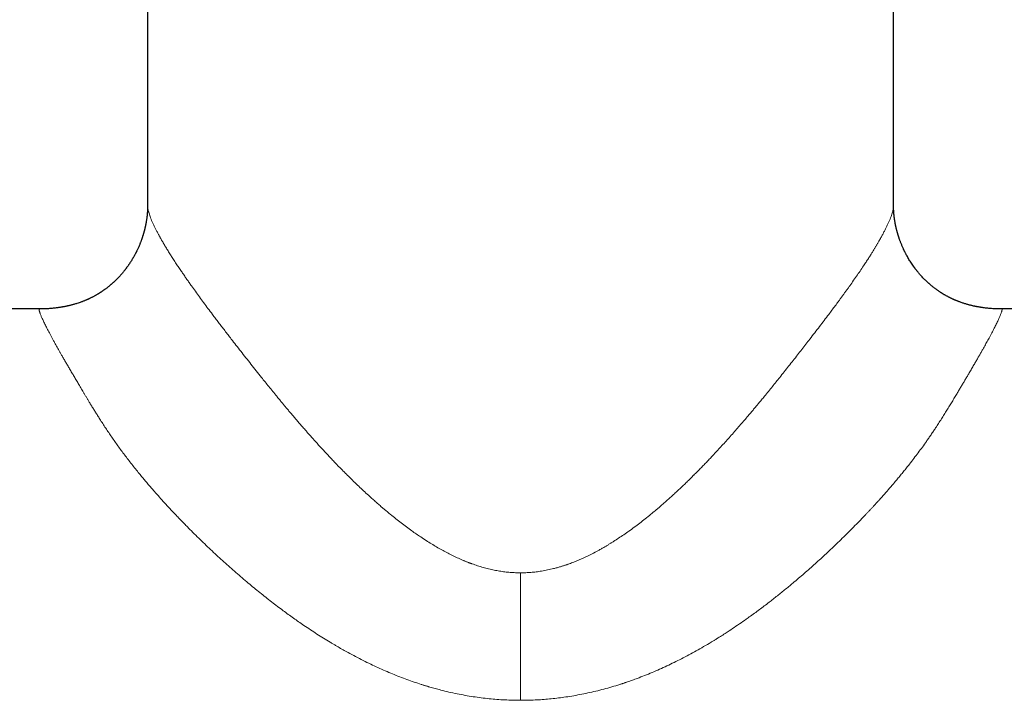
# Model space of a CAD drawing. Header units: millimetres. Extents: x 8 to 1109, y 12 to 695.
# Tile 18 of 38: x 533 to 605, y 595 to 645. Entities that reach past the tile are written whole.
import ezdxf

# ---------------------------------------------------------------- set-up
doc = ezdxf.new("R2010")
doc.units = ezdxf.units.MM

msp = doc.modelspace()

# ---------------------------------------------------------------- linework, layer by layer
at = {"color": 7, "linetype": 'Continuous', "lineweight": 30}
for p, q in [((542, 659.856), (542, 631.082)), ((597, 631.081), (597, 659.856)), ((596.999, 631.081), (596.999, 631.081)), ((534.026, 623.472), (502.5, 623.472)), ((534.026, 623.472), (534.041, 623.472)), ((636.5, 623.472), (604.974, 623.472))]:
    msp.add_line(p, q, dxfattribs=at)
at = {"color": 252, "linetype": 'Continuous', "lineweight": 0}
msp.add_line((569.5, 604.015), (569.5, 594.618), dxfattribs=at)
at = {"color": 7, "linetype": 'Continuous', "lineweight": 30}
for points, knots in [([(542, 631.083), (542, 631.066), (542, 631.036), (542, 630.995), (541.999, 630.962), (541.999, 630.938), (541.998, 630.916), (541.998, 630.896), (541.996, 630.862), (541.995, 630.817), (541.992, 630.764), (541.99, 630.711), (541.986, 630.659), (541.983, 630.611), (541.98, 630.571), (541.977, 630.533), (541.974, 630.494), (541.97, 630.454), (541.966, 630.415), (541.962, 630.378), (541.958, 630.338), (541.953, 630.292), (541.946, 630.234), (541.937, 630.167), (541.927, 630.092), (541.915, 630.015), (541.903, 629.939), (541.89, 629.865), (541.877, 629.792), (541.866, 629.731), (541.856, 629.683), (541.849, 629.647), (541.842, 629.616), (541.836, 629.586), (541.829, 629.554), (541.821, 629.514), (541.81, 629.466), (541.797, 629.413), (541.784, 629.358), (541.771, 629.306), (541.758, 629.256), (541.746, 629.208), (541.733, 629.162), (541.722, 629.12), (541.71, 629.077), (541.696, 629.028), (541.68, 628.973), (541.662, 628.913), (541.643, 628.852), (541.624, 628.795), (541.609, 628.748), (541.597, 628.711), (541.585, 628.675), (541.571, 628.635), (541.553, 628.584), (541.53, 628.52), (541.503, 628.448), (541.475, 628.373), (541.446, 628.298), (541.41, 628.211), (541.369, 628.112), (541.322, 628.004), (541.277, 627.905), (541.236, 627.817), (541.202, 627.747), (541.173, 627.687), (541.145, 627.631), (541.112, 627.567), (541.075, 627.497), (541.008, 627.371), (540.907, 627.192), (540.769, 626.966), (540.658, 626.798), (540.581, 626.685), (540.54, 626.626), (540.498, 626.568), (540.457, 626.513), (540.42, 626.463), (540.39, 626.422), (540.367, 626.392), (540.346, 626.365), (540.322, 626.334), (540.289, 626.293), (540.248, 626.24), (540.196, 626.177), (540.103, 626.065), (539.967, 625.91), (539.828, 625.763), (539.728, 625.66), (539.669, 625.601), (539.611, 625.545), (539.558, 625.495), (539.517, 625.456), (539.486, 625.428), (539.464, 625.407), (539.443, 625.389), (539.421, 625.369), (539.395, 625.345), (539.36, 625.315), (539.318, 625.279), (539.271, 625.238), (539.223, 625.197), (539.164, 625.149), (539.097, 625.094), (539.021, 625.035), (538.948, 624.979), (538.884, 624.932), (538.829, 624.892), (538.782, 624.858), (538.732, 624.823), (538.681, 624.787), (538.627, 624.751), (538.575, 624.716), (538.528, 624.686), (538.489, 624.661), (538.459, 624.642), (538.433, 624.625), (538.406, 624.608), (538.373, 624.588), (538.329, 624.562), (538.273, 624.528), (538.205, 624.489), (538.134, 624.449), (538.063, 624.41), (537.994, 624.372), (537.925, 624.336), (537.858, 624.302), (537.791, 624.269), (537.727, 624.238), (537.666, 624.209), (537.612, 624.185), (537.565, 624.164), (537.525, 624.146), (537.483, 624.128), (537.434, 624.106), (537.37, 624.08), (537.295, 624.049), (537.211, 624.016), (537.096, 623.973), (536.956, 623.923), (536.806, 623.874), (536.675, 623.833), (536.565, 623.801), (536.465, 623.774), (536.374, 623.75), (536.287, 623.728), (536.198, 623.706), (536.109, 623.686), (536.021, 623.667), (535.938, 623.65), (535.855, 623.634), (535.775, 623.619), (535.687, 623.603), (535.592, 623.587), (535.489, 623.571), (535.373, 623.554), (535.243, 623.537), (535.103, 623.521), (534.961, 623.507), (534.824, 623.496), (534.693, 623.487), (534.569, 623.48), (534.459, 623.475), (534.366, 623.471), (534.303, 623.47), (534.259, 623.469), (534.229, 623.468), (534.201, 623.468), (534.176, 623.468), (534.153, 623.468), (534.131, 623.469), (534.112, 623.469), (534.091, 623.47), (534.072, 623.471), (534.054, 623.472), (534.045, 623.472), (534.04, 623.472)], [0, 0, 0, 0, 0.005733, 0.010449, 0.014144, 0.016815, 0.018878, 0.021099, 0.023495, 0.030007, 0.035318, 0.040411, 0.046212, 0.051016, 0.054647, 0.057952, 0.061904, 0.06589, 0.069507, 0.072843, 0.076278, 0.080611, 0.085703, 0.0918, 0.098666, 0.105478, 0.112051, 0.118506, 0.124846, 0.130665, 0.134162, 0.137229, 0.139867, 0.142087, 0.144651, 0.148019, 0.151933, 0.15656, 0.161276, 0.165584, 0.169486, 0.173872, 0.177596, 0.18078, 0.184286, 0.188279, 0.19276, 0.197728, 0.203117, 0.207909, 0.211762, 0.214676, 0.217208, 0.220483, 0.224533, 0.229884, 0.236105, 0.242413, 0.248586, 0.254626, 0.264124, 0.273272, 0.281819, 0.289232, 0.295495, 0.299765, 0.304516, 0.309944, 0.316048, 0.322698, 0.34274, 0.36296, 0.383302, 0.388752, 0.394207, 0.399668, 0.405121, 0.409949, 0.413822, 0.416741, 0.418751, 0.421657, 0.425673, 0.430798, 0.437031, 0.444373, 0.464281, 0.484492, 0.490908, 0.497355, 0.503784, 0.509447, 0.514097, 0.516939, 0.5192, 0.521044, 0.523296, 0.526072, 0.529373, 0.533937, 0.538993, 0.543908, 0.548648, 0.556674, 0.564139, 0.571067, 0.578215, 0.582557, 0.587088, 0.591807, 0.596715, 0.601814, 0.606959, 0.61144, 0.614881, 0.617681, 0.619846, 0.622151, 0.62515, 0.628846, 0.634276, 0.640677, 0.647195, 0.653565, 0.659788, 0.665863, 0.67179, 0.677567, 0.683436, 0.688773, 0.693462, 0.697502, 0.700888, 0.703864, 0.70825, 0.713672, 0.720138, 0.7275, 0.734882, 0.749046, 0.762764, 0.77259, 0.781714, 0.789851, 0.797001, 0.803496, 0.810439, 0.817777, 0.824094, 0.830372, 0.836716, 0.843243, 0.850101, 0.857368, 0.865099, 0.873345, 0.883456, 0.89428, 0.904937, 0.915163, 0.924949, 0.934286, 0.942977, 0.949476, 0.954877, 0.957162, 0.959312, 0.96154, 0.963995, 0.96679, 0.970002, 0.973683, 0.977866, 0.984264, 0.991634, 1, 1, 1, 1]), ([(604.989, 623.466), (604.924, 623.466), (604.797, 623.467), (604.608, 623.472), (604.419, 623.48), (604.224, 623.492), (604.05, 623.506), (603.9, 623.521), (603.779, 623.534), (603.662, 623.549), (603.552, 623.564), (603.449, 623.58), (603.354, 623.596), (603.265, 623.611), (603.184, 623.626), (603.105, 623.641), (603.025, 623.658), (602.941, 623.675), (602.854, 623.694), (602.768, 623.715), (602.684, 623.735), (602.601, 623.756), (602.513, 623.779), (602.418, 623.806), (602.317, 623.836), (602.213, 623.868), (602.105, 623.903), (601.995, 623.941), (601.895, 623.976), (601.806, 624.01), (601.731, 624.039), (601.661, 624.067), (601.599, 624.092), (601.548, 624.114), (601.504, 624.133), (601.462, 624.152), (601.413, 624.173), (601.354, 624.2), (601.286, 624.232), (601.211, 624.268), (601.136, 624.306), (601.063, 624.343), (600.993, 624.379), (600.922, 624.417), (600.85, 624.457), (600.778, 624.498), (600.716, 624.535), (600.664, 624.566), (600.626, 624.589), (600.594, 624.608), (600.568, 624.625), (600.543, 624.64), (600.51, 624.662), (600.463, 624.691), (600.404, 624.73), (600.34, 624.773), (600.266, 624.824), (600.186, 624.881), (600.103, 624.941), (600.029, 624.997), (599.958, 625.052), (599.883, 625.11), (599.814, 625.167), (599.75, 625.22), (599.695, 625.267), (599.644, 625.311), (599.601, 625.349), (599.567, 625.38), (599.538, 625.406), (599.508, 625.433), (599.471, 625.468), (599.425, 625.511), (599.372, 625.561), (599.266, 625.666), (599.112, 625.824), (598.963, 625.989), (598.863, 626.106), (598.811, 626.169), (598.765, 626.226), (598.726, 626.274), (598.695, 626.313), (598.671, 626.343), (598.654, 626.365), (598.637, 626.388), (598.616, 626.415), (598.589, 626.45), (598.557, 626.494), (598.461, 626.624), (598.317, 626.831), (598.137, 627.117), (598.015, 627.33), (597.936, 627.476), (597.897, 627.55), (597.862, 627.618), (597.832, 627.677), (597.804, 627.734), (597.776, 627.793), (597.742, 627.862), (597.705, 627.945), (597.663, 628.037), (597.621, 628.136), (597.578, 628.239), (597.539, 628.337), (597.504, 628.428), (597.474, 628.508), (597.449, 628.58), (597.429, 628.637), (597.414, 628.678), (597.403, 628.711), (597.391, 628.747), (597.376, 628.794), (597.356, 628.855), (597.335, 628.924), (597.315, 628.99), (597.298, 629.05), (597.283, 629.101), (597.269, 629.152), (597.254, 629.208), (597.237, 629.276), (597.22, 629.343), (597.204, 629.406), (597.192, 629.457), (597.182, 629.503), (597.173, 629.544), (597.165, 629.578), (597.159, 629.61), (597.152, 629.643), (597.144, 629.681), (597.136, 629.725), (597.125, 629.778), (597.114, 629.839), (597.102, 629.907), (597.091, 629.976), (597.08, 630.045), (597.07, 630.115), (597.061, 630.181), (597.053, 630.242), (597.047, 630.296), (597.041, 630.344), (597.036, 630.388), (597.032, 630.433), (597.028, 630.477), (597.024, 630.518), (597.021, 630.554), (597.019, 630.585), (597.017, 630.617), (597.014, 630.654), (597.011, 630.694), (597.009, 630.733), (597.007, 630.768), (597.006, 630.802), (597.004, 630.84), (597.003, 630.874), (597.002, 630.903), (597.002, 630.927), (597.001, 630.953), (597, 630.986), (597, 631.031), (597, 631.064), (597, 631.083)], [0, 0, 0, 0, 0.014747, 0.029089, 0.04314, 0.057921, 0.073752, 0.083084, 0.092584, 0.101576, 0.11001, 0.117927, 0.125371, 0.132393, 0.139013, 0.145384, 0.151638, 0.157875, 0.164957, 0.172011, 0.178577, 0.184953, 0.192156, 0.200271, 0.208755, 0.217778, 0.227005, 0.236431, 0.246058, 0.252706, 0.259429, 0.265624, 0.270987, 0.275524, 0.279238, 0.282477, 0.286806, 0.292037, 0.298166, 0.30509, 0.31231, 0.3185, 0.324846, 0.331348, 0.338006, 0.344819, 0.351278, 0.355591, 0.359233, 0.362205, 0.364509, 0.366629, 0.369354, 0.374049, 0.379881, 0.386299, 0.392444, 0.401527, 0.409914, 0.416826, 0.423849, 0.431412, 0.439514, 0.445215, 0.451155, 0.456734, 0.461319, 0.464911, 0.46759, 0.470602, 0.474589, 0.479551, 0.485487, 0.491909, 0.514881, 0.537473, 0.544497, 0.551068, 0.556789, 0.56166, 0.565682, 0.568447, 0.57059, 0.572443, 0.575062, 0.578526, 0.582835, 0.587911, 0.616486, 0.641856, 0.666973, 0.674098, 0.680782, 0.686721, 0.691913, 0.696468, 0.701512, 0.707339, 0.714653, 0.722802, 0.731298, 0.740082, 0.749156, 0.756208, 0.763304, 0.769457, 0.77445, 0.777559, 0.779995, 0.78283, 0.786531, 0.792068, 0.798273, 0.803888, 0.808864, 0.813203, 0.816937, 0.821626, 0.827401, 0.834263, 0.838815, 0.843419, 0.847382, 0.850682, 0.853745, 0.856155, 0.858968, 0.862283, 0.866099, 0.870417, 0.8763, 0.882311, 0.888422, 0.894634, 0.900946, 0.907189, 0.912671, 0.917741, 0.922103, 0.926248, 0.930385, 0.935027, 0.93906, 0.942589, 0.945497, 0.94844, 0.952218, 0.956731, 0.96098, 0.964279, 0.967816, 0.971999, 0.976474, 0.97919, 0.981679, 0.98431, 0.988204, 0.993436, 1, 1, 1, 1]), ([(604.974, 623.472), (604.98, 623.472), (604.986, 623.472), (604.989, 623.466), (604.989, 623.466)], [0, 0, 0, 0, 0.964695, 1, 1, 1, 1])]:
    msp.add_open_spline(points, degree=3, knots=knots, dxfattribs=at)
at = {"color": 252, "linetype": 'Continuous', "lineweight": 0}
for points, knots in [([(542, 631.082), (542, 631.079), (541.999, 631.049), (542.004, 630.986), (542.015, 630.891), (542.033, 630.788), (542.061, 630.667), (542.101, 630.526), (542.154, 630.361), (542.219, 630.185), (542.296, 629.995), (542.384, 629.793), (542.48, 629.588), (542.582, 629.38), (542.688, 629.172), (542.776, 629.006), (542.84, 628.888), (542.877, 628.821), (542.914, 628.753), (542.952, 628.685), (542.991, 628.616), (543.031, 628.546), (543.071, 628.475), (543.147, 628.344), (543.262, 628.149), (543.422, 627.883), (543.592, 627.608), (543.772, 627.323), (543.961, 627.029), (544.152, 626.738), (544.344, 626.45), (544.535, 626.168), (544.693, 625.938), (544.814, 625.763), (544.896, 625.647), (544.978, 625.529), (545.062, 625.41), (545.147, 625.29), (545.298, 625.077), (545.521, 624.767), (545.821, 624.354), (546.131, 623.932), (546.452, 623.502), (546.743, 623.113), (547.004, 622.769), (547.229, 622.473), (547.458, 622.172), (547.692, 621.868), (547.929, 621.56), (548.202, 621.206), (548.516, 620.802), (548.873, 620.344), (549.242, 619.872), (549.622, 619.39), (550.007, 618.904), (550.354, 618.469), (550.663, 618.084), (550.938, 617.743), (551.224, 617.391), (551.449, 617.116), (551.608, 616.923), (551.698, 616.814), (551.788, 616.704), (551.878, 616.595), (551.96, 616.496), (552.067, 616.367), (552.205, 616.203), (552.379, 615.994), (552.562, 615.777), (552.753, 615.552), (552.954, 615.316), (553.165, 615.07), (553.386, 614.814), (553.568, 614.606), (553.706, 614.449), (553.798, 614.344), (553.891, 614.238), (553.986, 614.131), (554.082, 614.023), (554.175, 613.919), (554.388, 613.681), (554.64, 613.402), (554.937, 613.079), (555.15, 612.849), (555.367, 612.617), (555.587, 612.383), (555.902, 612.052), (556.165, 611.782), (556.371, 611.573), (556.428, 611.515), (556.485, 611.457), (556.543, 611.399), (556.6, 611.342), (556.658, 611.284), (556.823, 611.119), (557.093, 610.853), (557.466, 610.491), (557.83, 610.146), (558.185, 609.817), (558.501, 609.53), (558.778, 609.282), (559.018, 609.071), (559.198, 608.916), (559.317, 608.814), (559.377, 608.762), (559.438, 608.711), (559.505, 608.654), (559.657, 608.526), (559.923, 608.306), (560.296, 608.006), (560.694, 607.695), (561.086, 607.399), (561.456, 607.129), (561.804, 606.883), (562.049, 606.716), (562.208, 606.61), (562.28, 606.562), (562.352, 606.514), (562.424, 606.467), (562.496, 606.421), (562.567, 606.375), (562.742, 606.264), (563.019, 606.092), (563.4, 605.867), (563.777, 605.655), (564.149, 605.458), (564.528, 605.268), (564.914, 605.086), (565.205, 604.96), (565.388, 604.884), (565.464, 604.853), (565.54, 604.823), (565.616, 604.793), (565.691, 604.764), (565.766, 604.735), (565.841, 604.708), (566.028, 604.639), (566.326, 604.537), (566.736, 604.413), (567.144, 604.306), (567.548, 604.215), (567.948, 604.141), (568.342, 604.085), (568.731, 604.045), (569.116, 604.02), (569.373, 604.017), (569.5, 604.015)], [0, 0, 0, 0, 0.001203, 0.010354, 0.019506, 0.028661, 0.037824, 0.049315, 0.06082, 0.072345, 0.083898, 0.095484, 0.10711, 0.117379, 0.127689, 0.138044, 0.141104, 0.144169, 0.147237, 0.150311, 0.153389, 0.156472, 0.15956, 0.162653, 0.173491, 0.1844, 0.195384, 0.206448, 0.217596, 0.22883, 0.238793, 0.248828, 0.258939, 0.262933, 0.266939, 0.270957, 0.274987, 0.279031, 0.283087, 0.29644, 0.309856, 0.323341, 0.3369, 0.350537, 0.359511, 0.368521, 0.37757, 0.386658, 0.395787, 0.404958, 0.417901, 0.431127, 0.44464, 0.458443, 0.472307, 0.485838, 0.495115, 0.504669, 0.5145, 0.524607, 0.527625, 0.530667, 0.533732, 0.536821, 0.539743, 0.542014, 0.547592, 0.553488, 0.559474, 0.565754, 0.572331, 0.579203, 0.58637, 0.593833, 0.596724, 0.599657, 0.602633, 0.60565, 0.60871, 0.61181, 0.61444, 0.628909, 0.635486, 0.642063, 0.64864, 0.655413, 0.662233, 0.677275, 0.678967, 0.680659, 0.682351, 0.684045, 0.685739, 0.687433, 0.689129, 0.700317, 0.711122, 0.721543, 0.731582, 0.741239, 0.748077, 0.75471, 0.761138, 0.762801, 0.764449, 0.766083, 0.767711, 0.769909, 0.778434, 0.789173, 0.79961, 0.809747, 0.819585, 0.827996, 0.836178, 0.837984, 0.839777, 0.84156, 0.843331, 0.84509, 0.846839, 0.848575, 0.857927, 0.867054, 0.875962, 0.884653, 0.89313, 0.902213, 0.911048, 0.912755, 0.914452, 0.91614, 0.917819, 0.919489, 0.92115, 0.922802, 0.924444, 0.93344, 0.942278, 0.950966, 0.959516, 0.967937, 0.976094, 0.98415, 0.992114, 1, 1, 1, 1]), ([(596.999, 631.081), (596.999, 631.067), (597, 631.021), (596.991, 630.93), (596.972, 630.81), (596.941, 630.675), (596.899, 630.526), (596.846, 630.361), (596.781, 630.185), (596.704, 629.995), (596.616, 629.793), (596.518, 629.583), (596.411, 629.366), (596.296, 629.142), (596.171, 628.907), (596.035, 628.661), (595.923, 628.465), (595.841, 628.325), (595.794, 628.245), (595.746, 628.164), (595.697, 628.082), (595.647, 627.999), (595.573, 627.876), (595.473, 627.713), (595.336, 627.493), (595.184, 627.253), (595.015, 626.993), (594.819, 626.695), (594.592, 626.355), (594.331, 625.973), (594.056, 625.577), (593.822, 625.245), (593.634, 624.982), (593.498, 624.793), (593.36, 624.602), (593.219, 624.409), (593.076, 624.214), (592.903, 623.979), (592.699, 623.704), (592.461, 623.385), (592.19, 623.025), (591.884, 622.621), (591.542, 622.172), (591.19, 621.714), (590.854, 621.279), (590.535, 620.867), (590.231, 620.477), (589.918, 620.077), (589.596, 619.667), (589.268, 619.251), (588.937, 618.834), (588.628, 618.447), (588.337, 618.084), (588.062, 617.743), (587.776, 617.391), (587.545, 617.109), (587.374, 616.901), (587.266, 616.77), (587.157, 616.637), (587.054, 616.513), (586.928, 616.362), (586.776, 616.18), (586.57, 615.934), (586.335, 615.656), (586.069, 615.344), (585.79, 615.019), (585.498, 614.682), (585.192, 614.333), (584.883, 613.983), (584.576, 613.641), (584.178, 613.203), (583.846, 612.844), (583.576, 612.556), (583.47, 612.444), (583.361, 612.329), (583.253, 612.216), (583.106, 612.062), (582.921, 611.871), (582.7, 611.645), (582.49, 611.432), (582.336, 611.278), (582.236, 611.178), (582.188, 611.13), (582.14, 611.083), (582.092, 611.035), (582.044, 610.988), (581.996, 610.941), (581.878, 610.825), (581.7, 610.652), (581.463, 610.424), (581.225, 610.199), (580.977, 609.967), (580.72, 609.73), (580.468, 609.502), (580.222, 609.282), (579.981, 609.071), (579.802, 608.916), (579.683, 608.814), (579.623, 608.762), (579.562, 608.711), (579.495, 608.654), (579.343, 608.526), (579.074, 608.304), (578.696, 607.999), (578.29, 607.682), (577.891, 607.381), (577.499, 607.096), (577.114, 606.826), (576.737, 606.571), (576.457, 606.39), (576.276, 606.275), (576.189, 606.221), (576.103, 606.168), (576.017, 606.116), (575.931, 606.064), (575.846, 606.012), (575.711, 605.933), (575.528, 605.827), (575.237, 605.663), (574.889, 605.477), (574.499, 605.28), (574.127, 605.106), (573.776, 604.951), (573.429, 604.809), (573.168, 604.71), (572.991, 604.647), (572.899, 604.615), (572.806, 604.583), (572.714, 604.553), (572.622, 604.523), (572.53, 604.494), (572.385, 604.45), (572.187, 604.393), (571.871, 604.31), (571.493, 604.223), (571.066, 604.143), (570.658, 604.085), (570.269, 604.045), (569.884, 604.02), (569.627, 604.017), (569.5, 604.015)], [0, 0, 0, 0, 0.004867, 0.015848, 0.026833, 0.037827, 0.049318, 0.060823, 0.072349, 0.083901, 0.095487, 0.107113, 0.118118, 0.129169, 0.140272, 0.151432, 0.162654, 0.166046, 0.169444, 0.172849, 0.176261, 0.17968, 0.183107, 0.191212, 0.199361, 0.209119, 0.218942, 0.228833, 0.242192, 0.255683, 0.269313, 0.283088, 0.289312, 0.295549, 0.3018, 0.308065, 0.314345, 0.320641, 0.330566, 0.340531, 0.35054, 0.364014, 0.377572, 0.391219, 0.404959, 0.416036, 0.427321, 0.438816, 0.450522, 0.462441, 0.474202, 0.48584, 0.495117, 0.504671, 0.514501, 0.524609, 0.528233, 0.531891, 0.535584, 0.5393, 0.54227, 0.548268, 0.554484, 0.562834, 0.571549, 0.580627, 0.59007, 0.599878, 0.61005, 0.619574, 0.628919, 0.647327, 0.650311, 0.653699, 0.657022, 0.660281, 0.663475, 0.670372, 0.676946, 0.683199, 0.689129, 0.690553, 0.691972, 0.693384, 0.694791, 0.696191, 0.697586, 0.698974, 0.706502, 0.713069, 0.719491, 0.726947, 0.734196, 0.74124, 0.748078, 0.754711, 0.761139, 0.762801, 0.76445, 0.766084, 0.767711, 0.76991, 0.778435, 0.78939, 0.800031, 0.810359, 0.820376, 0.830083, 0.839482, 0.848575, 0.850689, 0.852792, 0.854884, 0.856965, 0.859034, 0.861092, 0.863139, 0.868711, 0.874199, 0.883794, 0.893131, 0.901252, 0.909176, 0.916905, 0.924444, 0.926473, 0.928494, 0.930507, 0.932512, 0.934509, 0.936498, 0.938479, 0.943888, 0.94924, 0.958667, 0.967938, 0.976095, 0.98415, 0.992114, 1, 1, 1, 1]), ([(569.5, 594.618), (569.307, 594.62), (568.92, 594.623), (568.339, 594.646), (567.758, 594.683), (567.175, 594.735), (566.591, 594.802), (566.006, 594.884), (565.414, 594.982), (564.817, 595.096), (564.213, 595.227), (563.677, 595.358), (563.209, 595.482), (562.913, 595.566), (562.72, 595.623), (562.63, 595.649), (562.54, 595.676), (562.45, 595.704), (562.36, 595.732), (562.27, 595.76), (562.033, 595.835), (561.649, 595.962), (561.119, 596.149), (560.587, 596.349), (560.054, 596.562), (559.519, 596.788), (558.982, 597.026), (558.439, 597.28), (557.889, 597.55), (557.333, 597.836), (556.839, 598.101), (556.407, 598.342), (556.129, 598.501), (555.941, 598.61), (555.844, 598.667), (555.747, 598.724), (555.65, 598.781), (555.553, 598.84), (555.326, 598.976), (554.969, 599.195), (554.485, 599.501), (553.999, 599.818), (553.549, 600.121), (553.132, 600.408), (552.749, 600.677), (552.372, 600.948), (551.979, 601.237), (551.569, 601.543), (551.138, 601.873), (550.707, 602.21), (550.277, 602.553), (549.849, 602.902), (549.411, 603.265), (548.966, 603.642), (548.515, 604.031), (548.068, 604.425), (547.626, 604.821), (547.188, 605.222), (546.752, 605.627), (546.314, 606.042), (545.876, 606.465), (545.442, 606.891), (545.115, 607.218), (544.892, 607.444), (544.769, 607.57), (544.647, 607.695), (544.525, 607.82), (544.404, 607.945), (544.284, 608.07), (544.165, 608.195), (543.949, 608.422), (543.642, 608.749), (543.249, 609.176), (542.867, 609.598), (542.542, 609.965), (542.269, 610.278), (542.047, 610.537), (541.828, 610.795), (541.608, 611.058), (541.366, 611.351), (541.105, 611.673), (540.832, 612.018), (540.566, 612.359), (540.309, 612.698), (540.059, 613.034), (539.816, 613.366), (539.582, 613.695), (539.354, 614.023), (539.131, 614.351), (538.91, 614.682), (538.692, 615.015), (538.492, 615.325), (538.311, 615.61), (538.152, 615.866), (537.997, 616.115), (537.847, 616.361), (537.711, 616.583), (537.591, 616.783), (537.484, 616.96), (537.378, 617.137), (537.274, 617.311), (537.173, 617.482), (537.074, 617.649), (536.978, 617.81), (536.887, 617.965), (536.799, 618.113), (536.712, 618.261), (536.626, 618.407), (536.541, 618.552), (536.428, 618.743), (536.29, 618.978), (536.13, 619.252), (535.977, 619.516), (535.83, 619.77), (535.699, 619.998), (535.583, 620.201), (535.481, 620.38), (535.382, 620.555), (535.285, 620.728), (535.181, 620.915), (535.072, 621.113), (534.961, 621.317), (534.855, 621.512), (534.757, 621.699), (534.664, 621.876), (534.578, 622.044), (534.497, 622.203), (534.422, 622.354), (534.354, 622.497), (534.291, 622.63), (534.234, 622.754), (534.184, 622.867), (534.14, 622.971), (534.103, 623.065), (534.071, 623.149), (534.044, 623.227), (534.022, 623.299), (534.007, 623.361), (534, 623.41), (534, 623.445), (534.008, 623.468), (534.02, 623.47), (534.026, 623.472)], [0, 0, 0, 0, 0.009714, 0.019454, 0.029226, 0.039038, 0.048896, 0.058807, 0.068778, 0.079085, 0.089469, 0.099937, 0.106896, 0.113896, 0.115474, 0.117053, 0.118635, 0.120219, 0.121806, 0.123394, 0.124985, 0.134351, 0.143815, 0.153381, 0.163053, 0.172834, 0.182727, 0.192736, 0.203137, 0.213666, 0.224328, 0.231438, 0.238609, 0.240497, 0.242389, 0.244285, 0.246186, 0.248091, 0.25, 0.259537, 0.26917, 0.2789, 0.288728, 0.29652, 0.304375, 0.312294, 0.31987, 0.328924, 0.338031, 0.347191, 0.356405, 0.365675, 0.375001, 0.385017, 0.395025, 0.405027, 0.415023, 0.425016, 0.435005, 0.445163, 0.455577, 0.465908, 0.476157, 0.479162, 0.482159, 0.48515, 0.488134, 0.491111, 0.494081, 0.497045, 0.500002, 0.510181, 0.520216, 0.530111, 0.539866, 0.545927, 0.551934, 0.557888, 0.563894, 0.570232, 0.578254, 0.586206, 0.594091, 0.60191, 0.609665, 0.617358, 0.624989, 0.632555, 0.640219, 0.647984, 0.655849, 0.663817, 0.670151, 0.676422, 0.682381, 0.688428, 0.694565, 0.699002, 0.703485, 0.708014, 0.712584, 0.716973, 0.721365, 0.72576, 0.729793, 0.733829, 0.737868, 0.741911, 0.745957, 0.750006, 0.758159, 0.766221, 0.774192, 0.782073, 0.789866, 0.795927, 0.801934, 0.807888, 0.813873, 0.820123, 0.828063, 0.835968, 0.843839, 0.851677, 0.859483, 0.867258, 0.875005, 0.882834, 0.890663, 0.898494, 0.906327, 0.914166, 0.92187, 0.929581, 0.937301, 0.944857, 0.953898, 0.962996, 0.972153, 0.981372, 0.990653, 1, 1, 1, 1]), ([(604.989, 623.466), (604.992, 623.461), (604.998, 623.453), (605.001, 623.426), (604.998, 623.39), (604.989, 623.345), (604.975, 623.29), (604.956, 623.226), (604.93, 623.153), (604.899, 623.069), (604.861, 622.974), (604.817, 622.869), (604.766, 622.755), (604.71, 622.631), (604.647, 622.497), (604.578, 622.354), (604.503, 622.203), (604.423, 622.044), (604.336, 621.877), (604.244, 621.7), (604.145, 621.514), (604.048, 621.333), (603.954, 621.16), (603.863, 620.995), (603.769, 620.825), (603.673, 620.653), (603.567, 620.465), (603.45, 620.258), (603.318, 620.027), (603.18, 619.788), (603.059, 619.579), (602.958, 619.404), (602.879, 619.267), (602.797, 619.128), (602.714, 618.986), (602.63, 618.842), (602.528, 618.668), (602.407, 618.463), (602.268, 618.227), (602.126, 617.987), (601.982, 617.743), (601.834, 617.494), (601.673, 617.223), (601.5, 616.933), (601.314, 616.626), (601.128, 616.32), (600.97, 616.062), (600.839, 615.852), (600.737, 615.689), (600.634, 615.524), (600.529, 615.359), (600.424, 615.195), (600.319, 615.032), (600.212, 614.868), (600.085, 614.675), (599.937, 614.452), (599.766, 614.198), (599.593, 613.947), (599.381, 613.643), (599.125, 613.284), (598.819, 612.868), (598.501, 612.447), (598.213, 612.074), (597.957, 611.752), (597.739, 611.481), (597.517, 611.209), (597.296, 610.943), (597.028, 610.624), (596.707, 610.25), (596.326, 609.815), (596.02, 609.473), (595.797, 609.227), (595.66, 609.077), (595.522, 608.927), (595.382, 608.776), (595.241, 608.624), (595.098, 608.472), (594.872, 608.233), (594.559, 607.906), (594.156, 607.492), (593.744, 607.077), (593.325, 606.662), (592.898, 606.246), (592.466, 605.832), (592.042, 605.435), (591.63, 605.055), (591.227, 604.689), (590.82, 604.326), (590.41, 603.966), (589.996, 603.61), (589.516, 603.204), (588.97, 602.753), (588.358, 602.261), (587.828, 601.846), (587.38, 601.505), (587.017, 601.234), (586.647, 600.962), (586.229, 600.661), (585.762, 600.333), (585.252, 599.985), (584.8, 599.686), (584.406, 599.432), (584.153, 599.272), (583.983, 599.166), (583.895, 599.112), (583.807, 599.058), (583.72, 599.004), (583.632, 598.951), (583.392, 598.806), (583, 598.574), (582.454, 598.263), (581.91, 597.965), (581.367, 597.68), (580.826, 597.409), (580.287, 597.151), (579.744, 596.903), (579.199, 596.667), (578.651, 596.443), (578.165, 596.255), (577.743, 596.1), (577.476, 596.007), (577.302, 595.947), (577.222, 595.92), (577.141, 595.893), (577.061, 595.867), (576.981, 595.84), (576.901, 595.814), (576.651, 595.734), (576.231, 595.606), (575.64, 595.44), (575.05, 595.29), (574.461, 595.155), (573.874, 595.035), (573.287, 594.93), (572.718, 594.843), (572.166, 594.772), (571.631, 594.716), (571.097, 594.672), (570.564, 594.641), (570.032, 594.622), (569.677, 594.619), (569.5, 594.618)], [0, 0, 0, 0, 0.007722, 0.015691, 0.023615, 0.031495, 0.039192, 0.046848, 0.054464, 0.062243, 0.070178, 0.078105, 0.086026, 0.093943, 0.101857, 0.109769, 0.11768, 0.125474, 0.133298, 0.141152, 0.149037, 0.156956, 0.163202, 0.16947, 0.17576, 0.181991, 0.187964, 0.195506, 0.203132, 0.210844, 0.218643, 0.222763, 0.226906, 0.231074, 0.235267, 0.239483, 0.243725, 0.250327, 0.256925, 0.263517, 0.270105, 0.276688, 0.283406, 0.291362, 0.299181, 0.306862, 0.314406, 0.318339, 0.32237, 0.326374, 0.330352, 0.334304, 0.33823, 0.34213, 0.346005, 0.352042, 0.358018, 0.363933, 0.369787, 0.379394, 0.389097, 0.3989, 0.408806, 0.415086, 0.421409, 0.427776, 0.434081, 0.440054, 0.450128, 0.460354, 0.470733, 0.474263, 0.477811, 0.481377, 0.48496, 0.488562, 0.492181, 0.495819, 0.505701, 0.515657, 0.52569, 0.535801, 0.545991, 0.556261, 0.566395, 0.575629, 0.584866, 0.594108, 0.603354, 0.612606, 0.621864, 0.635251, 0.648524, 0.661686, 0.669391, 0.677058, 0.68469, 0.692667, 0.703217, 0.713657, 0.723986, 0.730744, 0.737456, 0.739206, 0.740953, 0.742697, 0.744438, 0.746176, 0.74791, 0.758701, 0.769359, 0.779886, 0.790285, 0.80056, 0.810713, 0.820747, 0.830929, 0.840993, 0.850943, 0.85745, 0.86391, 0.865354, 0.866796, 0.868235, 0.869672, 0.871107, 0.87254, 0.87397, 0.884474, 0.894882, 0.905201, 0.915436, 0.925594, 0.935682, 0.945705, 0.954843, 0.963938, 0.972996, 0.982022, 0.991021, 1, 1, 1, 1])]:
    msp.add_open_spline(points, degree=3, knots=knots, dxfattribs=at)

doc.saveas('drawing.dxf')
